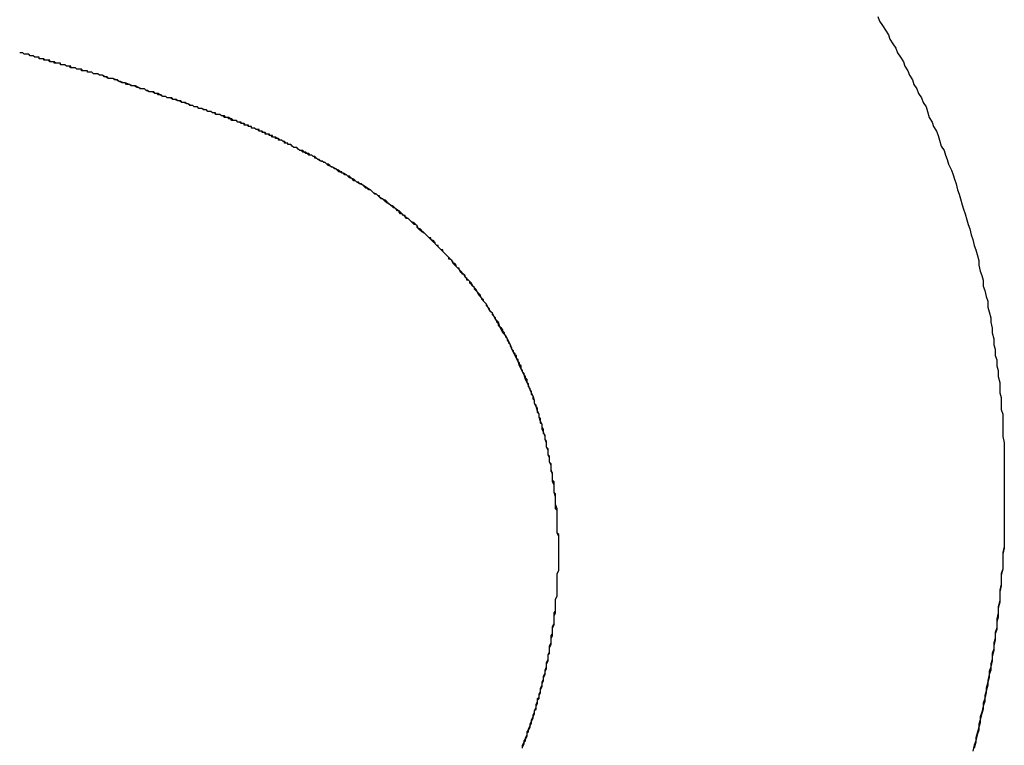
# Model space of a CAD drawing. Extents: x 1917 to 3682, y 1570 to 2675.
# Tile 37 of 166: x 1972.395 to 1973.049, y 2387.132 to 2387.614. Entities that reach past the tile are written whole.
import ezdxf

# ---------------------------------------------------------------- set-up
doc = ezdxf.new("R2010")
doc.units = 0
doc.header["$MEASUREMENT"] = 0
doc.layers.add('KF_SEQUENZA_10_NW_FRONT', color=7, linetype='CONTINUOUS')
doc.layers.add('KF_SEQUENZA_5_NW_REAR', color=7, linetype='CONTINUOUS')

# ---------------------------------------------------------------- blocks, each defined once
blk = doc.blocks.new('KF_SEQUENZA_5_NW_FRONT')
at = {"layer": 'KF_SEQUENZA_10_NW_FRONT'}
for points in [[(-130.31, -264.82, 0), (-130.309, -264.823, 0), (-130.307, -264.826, 0), (-130.305, -264.829, 0), (-130.303, -264.832, 0), (-130.302, -264.835, 0), (-130.3, -264.838, 0), (-130.298, -264.841, 0), (-130.297, -264.844, 0), (-130.295, -264.847, 0), (-130.293, -264.85, 0), (-130.292, -264.853, 0), (-130.29, -264.856, 0), (-130.289, -264.859, 0), (-130.287, -264.862, 0), (-130.286, -264.865, 0), (-130.284, -264.868, 0), (-130.283, -264.871, 0), (-130.281, -264.874, 0), (-130.28, -264.877, 0), (-130.278, -264.88, 0), (-130.277, -264.883, 0), (-130.276, -264.887, 0), (-130.274, -264.89, 0), (-130.273, -264.893, 0), (-130.271, -264.896, 0), (-130.27, -264.899, 0), (-130.269, -264.902, 0), (-130.268, -264.906, 0), (-130.266, -264.909, 0), (-130.265, -264.912, 0), (-130.264, -264.915, 0), (-130.263, -264.918, 0), (-130.261, -264.922, 0), (-130.26, -264.925, 0), (-130.259, -264.928, 0), (-130.258, -264.931, 0), (-130.257, -264.935, 0), (-130.256, -264.938, 0), (-130.255, -264.941, 0), (-130.254, -264.945, 0), (-130.253, -264.948, 0), (-130.252, -264.951, 0), (-130.251, -264.955, 0), (-130.25, -264.958, 0), (-130.249, -264.961, 0), (-130.248, -264.965, 0), (-130.247, -264.968, 0), (-130.246, -264.972, 0), (-130.245, -264.975, 0), (-130.244, -264.978, 0), (-130.243, -264.982, 0), (-130.243, -264.985, 0), (-130.242, -264.989, 0), (-130.241, -264.992, 0), (-130.24, -264.995, 0), (-130.24, -264.999, 0), (-130.239, -265.002, 0), (-130.238, -265.006, 0), (-130.237, -265.009, 0), (-130.237, -265.013, 0), (-130.236, -265.016, 0), (-130.235, -265.02, 0), (-130.235, -265.023, 0), (-130.234, -265.027, 0), (-130.234, -265.03, 0), (-130.233, -265.034, 0), (-130.233, -265.038, 0), (-130.232, -265.041, 0), (-130.232, -265.045, 0), (-130.231, -265.048, 0), (-130.231, -265.052, 0), (-130.23, -265.055, 0), (-130.23, -265.059, 0), (-130.229, -265.063, 0), (-130.229, -265.066, 0), (-130.229, -265.07, 0), (-130.228, -265.073, 0), (-130.228, -265.077, 0), (-130.228, -265.081, 0), (-130.227, -265.084, 0), (-130.227, -265.088, 0), (-130.227, -265.092, 0), (-130.227, -265.095, 0), (-130.227, -265.099, 0), (-130.226, -265.103, 0), (-130.226, -265.107, 0), (-130.226, -265.11, 0), (-130.226, -265.114, 0), (-130.226, -265.118, 0), (-130.226, -265.121, 0), (-130.226, -265.125, 0), (-130.226, -265.129, 0), (-130.226, -265.133, 0), (-130.226, -265.136, 0)], [(-130.31, -264.82, 0), (-130.309, -264.823, 0), (-130.307, -264.826, 0), (-130.305, -264.829, 0), (-130.303, -264.832, 0), (-130.302, -264.835, 0), (-130.3, -264.838, 0), (-130.298, -264.841, 0), (-130.297, -264.844, 0), (-130.295, -264.847, 0), (-130.293, -264.85, 0), (-130.292, -264.853, 0), (-130.29, -264.856, 0), (-130.289, -264.859, 0), (-130.287, -264.862, 0), (-130.286, -264.865, 0), (-130.284, -264.868, 0), (-130.283, -264.871, 0), (-130.281, -264.874, 0), (-130.28, -264.877, 0), (-130.278, -264.88, 0), (-130.277, -264.883, 0), (-130.276, -264.887, 0), (-130.274, -264.89, 0), (-130.273, -264.893, 0), (-130.271, -264.896, 0), (-130.27, -264.899, 0), (-130.269, -264.902, 0), (-130.268, -264.906, 0), (-130.266, -264.909, 0), (-130.265, -264.912, 0), (-130.264, -264.915, 0), (-130.263, -264.918, 0), (-130.261, -264.922, 0), (-130.26, -264.925, 0), (-130.259, -264.928, 0), (-130.258, -264.931, 0), (-130.257, -264.935, 0), (-130.256, -264.938, 0), (-130.255, -264.941, 0), (-130.254, -264.945, 0), (-130.253, -264.948, 0), (-130.252, -264.951, 0), (-130.251, -264.955, 0), (-130.25, -264.958, 0), (-130.249, -264.961, 0), (-130.248, -264.965, 0), (-130.247, -264.968, 0), (-130.246, -264.972, 0), (-130.245, -264.975, 0), (-130.244, -264.978, 0), (-130.243, -264.982, 0), (-130.243, -264.985, 0), (-130.242, -264.989, 0), (-130.241, -264.992, 0), (-130.24, -264.995, 0), (-130.24, -264.999, 0), (-130.239, -265.002, 0), (-130.238, -265.006, 0), (-130.237, -265.009, 0), (-130.237, -265.013, 0), (-130.236, -265.016, 0), (-130.235, -265.02, 0), (-130.235, -265.023, 0), (-130.234, -265.027, 0), (-130.234, -265.03, 0), (-130.233, -265.034, 0), (-130.233, -265.038, 0), (-130.232, -265.041, 0), (-130.232, -265.045, 0), (-130.231, -265.048, 0), (-130.231, -265.052, 0), (-130.23, -265.055, 0), (-130.23, -265.059, 0), (-130.229, -265.063, 0), (-130.229, -265.066, 0), (-130.229, -265.07, 0), (-130.228, -265.073, 0), (-130.228, -265.077, 0), (-130.228, -265.081, 0), (-130.227, -265.084, 0), (-130.227, -265.088, 0), (-130.227, -265.092, 0), (-130.227, -265.095, 0), (-130.227, -265.099, 0), (-130.226, -265.103, 0), (-130.226, -265.107, 0), (-130.226, -265.11, 0), (-130.226, -265.114, 0), (-130.226, -265.118, 0), (-130.226, -265.121, 0), (-130.226, -265.125, 0), (-130.226, -265.129, 0), (-130.226, -265.133, 0), (-130.226, -265.136, 0)], [(-130.825, -264.859, 0), (-130.826, -264.859, 0), (-130.826, -264.859, 0), (-130.827, -264.859, 0), (-130.827, -264.859, 0), (-130.828, -264.858, 0), (-130.828, -264.858, 0), (-130.829, -264.858, 0), (-130.829, -264.858, 0), (-130.83, -264.858, 0), (-130.831, -264.858, 0), (-130.831, -264.858, 0), (-130.832, -264.857, 0), (-130.832, -264.857, 0), (-130.833, -264.857, 0), (-130.833, -264.857, 0), (-130.834, -264.857, 0), (-130.834, -264.857, 0), (-130.835, -264.857, 0), (-130.835, -264.856, 0), (-130.836, -264.856, 0), (-130.837, -264.856, 0), (-130.837, -264.856, 0), (-130.838, -264.856, 0), (-130.838, -264.856, 0), (-130.839, -264.856, 0), (-130.839, -264.855, 0), (-130.84, -264.855, 0), (-130.84, -264.855, 0), (-130.841, -264.855, 0), (-130.842, -264.855, 0), (-130.842, -264.855, 0), (-130.843, -264.854, 0), (-130.843, -264.854, 0), (-130.844, -264.854, 0), (-130.844, -264.854, 0), (-130.845, -264.854, 0), (-130.845, -264.854, 0), (-130.846, -264.854, 0), (-130.847, -264.853, 0), (-130.847, -264.853, 0), (-130.848, -264.853, 0), (-130.848, -264.853, 0), (-130.849, -264.853, 0), (-130.849, -264.853, 0), (-130.85, -264.852, 0), (-130.851, -264.852, 0), (-130.851, -264.852, 0), (-130.852, -264.852, 0), (-130.852, -264.852, 0), (-130.853, -264.852, 0), (-130.853, -264.851, 0), (-130.854, -264.851, 0), (-130.855, -264.851, 0), (-130.855, -264.851, 0), (-130.856, -264.851, 0), (-130.856, -264.851, 0), (-130.857, -264.85, 0), (-130.858, -264.85, 0), (-130.858, -264.85, 0), (-130.859, -264.85, 0), (-130.859, -264.85, 0), (-130.86, -264.85, 0), (-130.861, -264.849, 0), (-130.861, -264.849, 0), (-130.862, -264.849, 0), (-130.862, -264.849, 0), (-130.863, -264.849, 0), (-130.864, -264.849, 0), (-130.864, -264.848, 0), (-130.865, -264.848, 0), (-130.865, -264.848, 0), (-130.866, -264.848, 0), (-130.867, -264.848, 0), (-130.867, -264.847, 0), (-130.868, -264.847, 0), (-130.868, -264.847, 0), (-130.869, -264.847, 0), (-130.87, -264.847, 0), (-130.87, -264.847, 0), (-130.871, -264.846, 0), (-130.871, -264.846, 0), (-130.872, -264.846, 0), (-130.873, -264.846, 0), (-130.873, -264.846, 0), (-130.874, -264.845, 0), (-130.874, -264.845, 0), (-130.875, -264.845, 0), (-130.876, -264.845, 0), (-130.876, -264.845, 0), (-130.877, -264.845, 0), (-130.878, -264.844, 0), (-130.878, -264.844, 0), (-130.879, -264.844, 0), (-130.879, -264.844, 0), (-130.88, -264.844, 0)], [(-130.825, -264.859, 0), (-130.826, -264.859, 0), (-130.826, -264.859, 0), (-130.827, -264.859, 0), (-130.827, -264.859, 0), (-130.828, -264.858, 0), (-130.829, -264.858, 0), (-130.829, -264.858, 0), (-130.83, -264.858, 0), (-130.83, -264.858, 0), (-130.831, -264.858, 0), (-130.831, -264.858, 0), (-130.832, -264.857, 0), (-130.832, -264.857, 0), (-130.833, -264.857, 0), (-130.833, -264.857, 0), (-130.834, -264.857, 0), (-130.835, -264.857, 0), (-130.835, -264.856, 0), (-130.836, -264.856, 0), (-130.836, -264.856, 0), (-130.837, -264.856, 0), (-130.837, -264.856, 0), (-130.838, -264.856, 0), (-130.838, -264.856, 0), (-130.839, -264.855, 0), (-130.84, -264.855, 0), (-130.84, -264.855, 0), (-130.841, -264.855, 0), (-130.841, -264.855, 0), (-130.842, -264.855, 0), (-130.842, -264.855, 0), (-130.843, -264.854, 0), (-130.844, -264.854, 0), (-130.844, -264.854, 0), (-130.845, -264.854, 0), (-130.845, -264.854, 0), (-130.846, -264.854, 0), (-130.846, -264.853, 0), (-130.847, -264.853, 0), (-130.848, -264.853, 0), (-130.848, -264.853, 0), (-130.849, -264.853, 0), (-130.849, -264.853, 0), (-130.85, -264.852, 0), (-130.85, -264.852, 0), (-130.851, -264.852, 0), (-130.852, -264.852, 0), (-130.852, -264.852, 0), (-130.853, -264.852, 0), (-130.853, -264.851, 0), (-130.854, -264.851, 0), (-130.854, -264.851, 0), (-130.855, -264.851, 0), (-130.856, -264.851, 0), (-130.856, -264.851, 0), (-130.857, -264.851, 0), (-130.857, -264.85, 0), (-130.858, -264.85, 0), (-130.859, -264.85, 0), (-130.859, -264.85, 0), (-130.86, -264.85, 0), (-130.86, -264.849, 0), (-130.861, -264.849, 0), (-130.861, -264.849, 0), (-130.862, -264.849, 0), (-130.863, -264.849, 0), (-130.863, -264.849, 0), (-130.864, -264.848, 0), (-130.864, -264.848, 0), (-130.865, -264.848, 0), (-130.866, -264.848, 0), (-130.866, -264.848, 0), (-130.867, -264.848, 0), (-130.867, -264.847, 0), (-130.868, -264.847, 0), (-130.869, -264.847, 0), (-130.869, -264.847, 0), (-130.87, -264.847, 0), (-130.87, -264.847, 0), (-130.871, -264.846, 0), (-130.872, -264.846, 0), (-130.872, -264.846, 0), (-130.873, -264.846, 0), (-130.873, -264.846, 0), (-130.874, -264.845, 0), (-130.875, -264.845, 0), (-130.875, -264.845, 0), (-130.876, -264.845, 0), (-130.876, -264.845, 0), (-130.877, -264.845, 0), (-130.878, -264.844, 0), (-130.878, -264.844, 0), (-130.879, -264.844, 0), (-130.879, -264.844, 0), (-130.88, -264.844, 0)], [(-130.684, -264.913, 0), (-130.685, -264.913, 0), (-130.686, -264.912, 0), (-130.687, -264.912, 0), (-130.688, -264.912, 0), (-130.689, -264.911, 0), (-130.69, -264.911, 0), (-130.691, -264.91, 0), (-130.691, -264.91, 0), (-130.692, -264.909, 0), (-130.693, -264.909, 0), (-130.694, -264.909, 0), (-130.695, -264.908, 0), (-130.695, -264.908, 0), (-130.696, -264.907, 0), (-130.697, -264.907, 0), (-130.698, -264.907, 0), (-130.699, -264.906, 0), (-130.699, -264.906, 0), (-130.7, -264.905, 0), (-130.701, -264.905, 0), (-130.702, -264.905, 0), (-130.702, -264.904, 0), (-130.703, -264.904, 0), (-130.704, -264.904, 0), (-130.704, -264.903, 0), (-130.705, -264.903, 0), (-130.706, -264.902, 0), (-130.707, -264.902, 0), (-130.707, -264.902, 0), (-130.708, -264.901, 0), (-130.709, -264.901, 0), (-130.709, -264.901, 0), (-130.71, -264.9, 0), (-130.711, -264.9, 0), (-130.712, -264.9, 0), (-130.712, -264.9, 0), (-130.713, -264.899, 0), (-130.714, -264.899, 0), (-130.714, -264.899, 0), (-130.715, -264.898, 0), (-130.716, -264.898, 0), (-130.716, -264.898, 0), (-130.717, -264.897, 0), (-130.718, -264.897, 0), (-130.718, -264.897, 0), (-130.719, -264.896, 0), (-130.72, -264.896, 0), (-130.72, -264.896, 0), (-130.721, -264.896, 0), (-130.722, -264.895, 0), (-130.722, -264.895, 0), (-130.723, -264.895, 0), (-130.724, -264.894, 0), (-130.724, -264.894, 0), (-130.725, -264.894, 0), (-130.726, -264.894, 0), (-130.726, -264.893, 0), (-130.727, -264.893, 0), (-130.728, -264.893, 0), (-130.728, -264.892, 0), (-130.729, -264.892, 0), (-130.73, -264.892, 0), (-130.731, -264.892, 0), (-130.731, -264.891, 0), (-130.732, -264.891, 0), (-130.733, -264.891, 0), (-130.733, -264.891, 0), (-130.734, -264.89, 0), (-130.735, -264.89, 0), (-130.735, -264.89, 0), (-130.736, -264.889, 0), (-130.737, -264.889, 0), (-130.738, -264.889, 0), (-130.738, -264.889, 0), (-130.739, -264.888, 0), (-130.74, -264.888, 0), (-130.74, -264.888, 0), (-130.741, -264.888, 0), (-130.742, -264.887, 0), (-130.743, -264.887, 0), (-130.743, -264.887, 0), (-130.744, -264.887, 0), (-130.745, -264.886, 0), (-130.746, -264.886, 0), (-130.746, -264.886, 0), (-130.747, -264.885, 0), (-130.748, -264.885, 0), (-130.749, -264.885, 0), (-130.75, -264.885, 0), (-130.75, -264.884, 0), (-130.751, -264.884, 0), (-130.752, -264.884, 0), (-130.753, -264.883, 0), (-130.754, -264.883, 0), (-130.754, -264.883, 0), (-130.755, -264.883, 0), (-130.756, -264.882, 0), (-130.757, -264.882, 0), (-130.758, -264.882, 0), (-130.759, -264.881, 0), (-130.759, -264.881, 0), (-130.76, -264.881, 0), (-130.761, -264.881, 0), (-130.762, -264.88, 0), (-130.763, -264.88, 0), (-130.764, -264.88, 0), (-130.765, -264.879, 0), (-130.766, -264.879, 0), (-130.767, -264.879, 0), (-130.768, -264.878, 0), (-130.768, -264.878, 0), (-130.769, -264.878, 0), (-130.77, -264.877, 0), (-130.771, -264.877, 0), (-130.772, -264.877, 0), (-130.773, -264.876, 0), (-130.774, -264.876, 0), (-130.775, -264.876, 0), (-130.776, -264.875, 0), (-130.777, -264.875, 0), (-130.778, -264.875, 0), (-130.779, -264.874, 0), (-130.78, -264.874, 0), (-130.782, -264.874, 0), (-130.783, -264.873, 0), (-130.784, -264.873, 0), (-130.785, -264.873, 0), (-130.786, -264.872, 0), (-130.787, -264.872, 0), (-130.788, -264.872, 0), (-130.789, -264.871, 0), (-130.79, -264.871, 0), (-130.791, -264.87, 0), (-130.793, -264.87, 0), (-130.794, -264.87, 0), (-130.795, -264.869, 0), (-130.796, -264.869, 0), (-130.797, -264.868, 0), (-130.799, -264.868, 0), (-130.8, -264.868, 0), (-130.801, -264.867, 0), (-130.802, -264.867, 0), (-130.804, -264.866, 0), (-130.805, -264.866, 0), (-130.806, -264.866, 0), (-130.807, -264.865, 0), (-130.809, -264.865, 0), (-130.81, -264.864, 0), (-130.811, -264.864, 0), (-130.813, -264.863, 0), (-130.814, -264.863, 0), (-130.815, -264.862, 0), (-130.817, -264.862, 0), (-130.818, -264.861, 0), (-130.82, -264.861, 0), (-130.821, -264.861, 0), (-130.822, -264.86, 0), (-130.824, -264.86, 0), (-130.825, -264.859, 0)], [(-130.684, -264.913, 0), (-130.685, -264.913, 0), (-130.686, -264.912, 0), (-130.687, -264.912, 0), (-130.688, -264.911, 0), (-130.689, -264.911, 0), (-130.69, -264.91, 0), (-130.691, -264.91, 0), (-130.692, -264.91, 0), (-130.693, -264.909, 0), (-130.694, -264.909, 0), (-130.695, -264.908, 0), (-130.695, -264.908, 0), (-130.696, -264.907, 0), (-130.697, -264.907, 0), (-130.698, -264.907, 0), (-130.699, -264.906, 0), (-130.699, -264.906, 0), (-130.7, -264.905, 0), (-130.701, -264.905, 0), (-130.702, -264.905, 0), (-130.702, -264.904, 0), (-130.703, -264.904, 0), (-130.704, -264.903, 0), (-130.705, -264.903, 0), (-130.705, -264.903, 0), (-130.706, -264.902, 0), (-130.707, -264.902, 0), (-130.708, -264.902, 0), (-130.708, -264.901, 0), (-130.709, -264.901, 0), (-130.71, -264.901, 0), (-130.71, -264.9, 0), (-130.711, -264.9, 0), (-130.712, -264.9, 0), (-130.712, -264.899, 0), (-130.713, -264.899, 0), (-130.714, -264.899, 0), (-130.714, -264.898, 0), (-130.715, -264.898, 0), (-130.716, -264.898, 0), (-130.717, -264.898, 0), (-130.717, -264.897, 0), (-130.718, -264.897, 0), (-130.719, -264.897, 0), (-130.719, -264.896, 0), (-130.72, -264.896, 0), (-130.721, -264.896, 0), (-130.721, -264.895, 0), (-130.722, -264.895, 0), (-130.723, -264.895, 0), (-130.724, -264.894, 0), (-130.724, -264.894, 0), (-130.725, -264.894, 0), (-130.726, -264.894, 0), (-130.726, -264.893, 0), (-130.727, -264.893, 0), (-130.728, -264.893, 0), (-130.729, -264.892, 0), (-130.729, -264.892, 0), (-130.73, -264.892, 0), (-130.731, -264.891, 0), (-130.732, -264.891, 0), (-130.733, -264.891, 0), (-130.733, -264.89, 0), (-130.734, -264.89, 0), (-130.735, -264.89, 0), (-130.736, -264.889, 0), (-130.737, -264.889, 0), (-130.738, -264.889, 0), (-130.739, -264.889, 0), (-130.74, -264.888, 0), (-130.74, -264.888, 0), (-130.741, -264.887, 0), (-130.742, -264.887, 0), (-130.743, -264.887, 0), (-130.744, -264.886, 0), (-130.745, -264.886, 0), (-130.746, -264.886, 0), (-130.747, -264.885, 0), (-130.748, -264.885, 0), (-130.749, -264.885, 0), (-130.751, -264.884, 0), (-130.752, -264.884, 0), (-130.753, -264.883, 0), (-130.754, -264.883, 0), (-130.755, -264.883, 0), (-130.756, -264.882, 0), (-130.757, -264.882, 0), (-130.759, -264.881, 0), (-130.76, -264.881, 0), (-130.761, -264.881, 0), (-130.762, -264.88, 0), (-130.764, -264.88, 0), (-130.765, -264.879, 0), (-130.766, -264.879, 0), (-130.768, -264.878, 0), (-130.769, -264.878, 0), (-130.771, -264.877, 0), (-130.772, -264.877, 0), (-130.774, -264.876, 0), (-130.775, -264.876, 0), (-130.777, -264.875, 0), (-130.778, -264.875, 0), (-130.78, -264.874, 0), (-130.782, -264.874, 0), (-130.783, -264.873, 0), (-130.785, -264.873, 0), (-130.787, -264.872, 0), (-130.788, -264.871, 0), (-130.79, -264.871, 0), (-130.792, -264.87, 0), (-130.794, -264.87, 0), (-130.796, -264.869, 0), (-130.797, -264.868, 0), (-130.799, -264.868, 0), (-130.801, -264.867, 0), (-130.803, -264.866, 0), (-130.805, -264.866, 0), (-130.807, -264.865, 0), (-130.81, -264.864, 0), (-130.812, -264.864, 0), (-130.814, -264.863, 0), (-130.816, -264.862, 0), (-130.818, -264.861, 0), (-130.821, -264.861, 0), (-130.823, -264.86, 0), (-130.825, -264.859, 0)], [(-130.522, -265.176, 0), (-130.522, -265.174, 0), (-130.522, -265.171, 0), (-130.522, -265.168, 0), (-130.522, -265.165, 0), (-130.523, -265.163, 0), (-130.523, -265.16, 0), (-130.523, -265.157, 0), (-130.523, -265.155, 0), (-130.523, -265.152, 0), (-130.523, -265.149, 0), (-130.523, -265.147, 0), (-130.524, -265.144, 0), (-130.524, -265.142, 0), (-130.524, -265.139, 0), (-130.525, -265.136, 0), (-130.525, -265.134, 0), (-130.525, -265.131, 0), (-130.526, -265.129, 0), (-130.526, -265.126, 0), (-130.526, -265.124, 0), (-130.527, -265.121, 0), (-130.527, -265.118, 0), (-130.528, -265.116, 0), (-130.528, -265.113, 0), (-130.529, -265.111, 0), (-130.529, -265.108, 0), (-130.53, -265.106, 0), (-130.53, -265.103, 0), (-130.531, -265.101, 0), (-130.531, -265.099, 0), (-130.532, -265.096, 0), (-130.533, -265.094, 0), (-130.533, -265.091, 0), (-130.534, -265.089, 0), (-130.535, -265.086, 0), (-130.535, -265.084, 0), (-130.536, -265.082, 0), (-130.537, -265.079, 0), (-130.538, -265.077, 0), (-130.538, -265.075, 0), (-130.539, -265.072, 0), (-130.54, -265.07, 0), (-130.541, -265.068, 0), (-130.542, -265.065, 0), (-130.543, -265.063, 0), (-130.544, -265.061, 0), (-130.545, -265.058, 0), (-130.546, -265.056, 0), (-130.547, -265.054, 0), (-130.548, -265.052, 0), (-130.549, -265.049, 0), (-130.55, -265.047, 0), (-130.551, -265.045, 0), (-130.552, -265.043, 0), (-130.553, -265.041, 0), (-130.554, -265.038, 0), (-130.555, -265.036, 0), (-130.556, -265.034, 0), (-130.557, -265.032, 0), (-130.559, -265.03, 0), (-130.56, -265.028, 0), (-130.561, -265.026, 0), (-130.562, -265.023, 0), (-130.564, -265.021, 0), (-130.565, -265.019, 0), (-130.566, -265.017, 0), (-130.568, -265.015, 0), (-130.569, -265.013, 0), (-130.57, -265.011, 0), (-130.572, -265.009, 0), (-130.573, -265.007, 0), (-130.575, -265.005, 0), (-130.576, -265.003, 0), (-130.577, -265.001, 0), (-130.579, -264.999, 0), (-130.58, -264.997, 0), (-130.582, -264.995, 0), (-130.584, -264.993, 0), (-130.585, -264.991, 0), (-130.587, -264.99, 0), (-130.588, -264.988, 0), (-130.59, -264.986, 0), (-130.592, -264.984, 0), (-130.593, -264.982, 0), (-130.595, -264.98, 0), (-130.597, -264.978, 0), (-130.598, -264.977, 0), (-130.6, -264.975, 0), (-130.602, -264.973, 0), (-130.604, -264.971, 0), (-130.605, -264.969, 0), (-130.607, -264.968, 0), (-130.609, -264.966, 0), (-130.611, -264.964, 0), (-130.613, -264.963, 0), (-130.615, -264.961, 0), (-130.616, -264.959, 0), (-130.618, -264.957, 0), (-130.62, -264.956, 0), (-130.622, -264.954, 0), (-130.624, -264.953, 0), (-130.626, -264.951, 0), (-130.628, -264.949, 0), (-130.63, -264.948, 0), (-130.632, -264.946, 0), (-130.634, -264.945, 0), (-130.637, -264.943, 0), (-130.639, -264.941, 0), (-130.641, -264.94, 0), (-130.643, -264.938, 0), (-130.645, -264.937, 0), (-130.647, -264.935, 0), (-130.649, -264.934, 0), (-130.652, -264.932, 0), (-130.654, -264.931, 0), (-130.656, -264.93, 0), (-130.658, -264.928, 0), (-130.661, -264.927, 0), (-130.663, -264.925, 0), (-130.665, -264.924, 0), (-130.668, -264.923, 0), (-130.67, -264.921, 0), (-130.672, -264.92, 0), (-130.675, -264.919, 0), (-130.677, -264.917, 0), (-130.68, -264.916, 0), (-130.682, -264.915, 0), (-130.684, -264.913, 0)], [(-130.522, -265.176, 0), (-130.522, -265.175, 0), (-130.522, -265.174, 0), (-130.522, -265.173, 0), (-130.522, -265.172, 0), (-130.522, -265.171, 0), (-130.522, -265.17, 0), (-130.522, -265.169, 0), (-130.522, -265.168, 0), (-130.522, -265.167, 0), (-130.522, -265.166, 0), (-130.522, -265.165, 0), (-130.522, -265.164, 0), (-130.523, -265.163, 0), (-130.523, -265.162, 0), (-130.523, -265.161, 0), (-130.523, -265.16, 0), (-130.523, -265.159, 0), (-130.523, -265.158, 0), (-130.523, -265.157, 0), (-130.523, -265.156, 0), (-130.523, -265.155, 0), (-130.523, -265.154, 0), (-130.523, -265.153, 0), (-130.523, -265.152, 0), (-130.523, -265.151, 0), (-130.523, -265.15, 0), (-130.523, -265.149, 0), (-130.523, -265.148, 0), (-130.524, -265.147, 0), (-130.524, -265.146, 0), (-130.524, -265.145, 0), (-130.524, -265.144, 0), (-130.524, -265.142, 0), (-130.524, -265.141, 0), (-130.524, -265.14, 0), (-130.524, -265.139, 0), (-130.524, -265.138, 0), (-130.524, -265.137, 0), (-130.525, -265.136, 0), (-130.525, -265.135, 0), (-130.525, -265.134, 0), (-130.525, -265.133, 0), (-130.525, -265.132, 0), (-130.525, -265.131, 0), (-130.525, -265.13, 0), (-130.525, -265.129, 0), (-130.526, -265.128, 0), (-130.526, -265.127, 0), (-130.526, -265.126, 0), (-130.526, -265.125, 0), (-130.526, -265.124, 0), (-130.526, -265.123, 0), (-130.527, -265.122, 0), (-130.527, -265.121, 0), (-130.527, -265.12, 0), (-130.527, -265.119, 0), (-130.527, -265.118, 0), (-130.527, -265.117, 0), (-130.528, -265.116, 0), (-130.528, -265.115, 0), (-130.528, -265.114, 0), (-130.528, -265.113, 0), (-130.528, -265.112, 0), (-130.529, -265.111, 0), (-130.529, -265.11, 0), (-130.529, -265.109, 0), (-130.529, -265.108, 0), (-130.529, -265.107, 0), (-130.53, -265.106, 0), (-130.53, -265.105, 0), (-130.53, -265.104, 0), (-130.53, -265.103, 0), (-130.53, -265.102, 0), (-130.531, -265.101, 0), (-130.531, -265.1, 0), (-130.531, -265.099, 0), (-130.531, -265.098, 0), (-130.532, -265.097, 0), (-130.532, -265.096, 0), (-130.532, -265.095, 0), (-130.532, -265.094, 0), (-130.533, -265.093, 0), (-130.533, -265.092, 0), (-130.533, -265.091, 0), (-130.534, -265.09, 0), (-130.534, -265.089, 0), (-130.534, -265.088, 0), (-130.534, -265.087, 0), (-130.535, -265.086, 0), (-130.535, -265.085, 0), (-130.535, -265.084, 0), (-130.536, -265.083, 0), (-130.536, -265.082, 0), (-130.536, -265.081, 0), (-130.536, -265.08, 0), (-130.537, -265.079, 0), (-130.537, -265.078, 0), (-130.537, -265.078, 0), (-130.538, -265.077, 0), (-130.538, -265.076, 0), (-130.538, -265.075, 0), (-130.539, -265.074, 0), (-130.539, -265.073, 0), (-130.539, -265.072, 0), (-130.54, -265.071, 0), (-130.54, -265.07, 0), (-130.54, -265.069, 0), (-130.541, -265.068, 0), (-130.541, -265.067, 0), (-130.542, -265.066, 0), (-130.542, -265.065, 0), (-130.542, -265.064, 0), (-130.543, -265.063, 0), (-130.543, -265.062, 0), (-130.543, -265.061, 0), (-130.544, -265.06, 0), (-130.544, -265.059, 0), (-130.545, -265.058, 0), (-130.545, -265.057, 0), (-130.545, -265.057, 0), (-130.546, -265.056, 0), (-130.546, -265.055, 0), (-130.547, -265.054, 0), (-130.547, -265.053, 0), (-130.547, -265.052, 0), (-130.548, -265.051, 0), (-130.548, -265.05, 0), (-130.549, -265.049, 0), (-130.549, -265.048, 0), (-130.55, -265.047, 0), (-130.55, -265.046, 0), (-130.55, -265.045, 0), (-130.551, -265.045, 0), (-130.551, -265.044, 0), (-130.552, -265.043, 0), (-130.552, -265.042, 0), (-130.553, -265.041, 0), (-130.553, -265.04, 0), (-130.554, -265.039, 0), (-130.554, -265.038, 0), (-130.555, -265.037, 0), (-130.555, -265.036, 0), (-130.556, -265.035, 0), (-130.556, -265.035, 0), (-130.556, -265.034, 0), (-130.557, -265.033, 0), (-130.557, -265.032, 0), (-130.558, -265.031, 0), (-130.558, -265.03, 0), (-130.559, -265.029, 0), (-130.559, -265.028, 0), (-130.56, -265.027, 0), (-130.561, -265.026, 0), (-130.561, -265.026, 0), (-130.562, -265.025, 0), (-130.562, -265.024, 0), (-130.563, -265.023, 0), (-130.563, -265.022, 0), (-130.564, -265.021, 0), (-130.564, -265.02, 0), (-130.565, -265.019, 0), (-130.565, -265.019, 0), (-130.566, -265.018, 0), (-130.566, -265.017, 0), (-130.567, -265.016, 0), (-130.568, -265.015, 0), (-130.568, -265.014, 0), (-130.569, -265.013, 0), (-130.569, -265.013, 0), (-130.57, -265.012, 0), (-130.57, -265.011, 0), (-130.571, -265.01, 0), (-130.572, -265.009, 0), (-130.572, -265.008, 0), (-130.573, -265.008, 0), (-130.573, -265.007, 0), (-130.574, -265.006, 0), (-130.574, -265.005, 0), (-130.575, -265.004, 0), (-130.576, -265.003, 0), (-130.576, -265.003, 0), (-130.577, -265.002, 0), (-130.578, -265.001, 0), (-130.578, -265, 0), (-130.579, -264.999, 0), (-130.579, -264.999, 0), (-130.58, -264.998, 0), (-130.581, -264.997, 0), (-130.581, -264.996, 0), (-130.582, -264.995, 0), (-130.583, -264.995, 0), (-130.583, -264.994, 0), (-130.584, -264.993, 0), (-130.584, -264.992, 0), (-130.585, -264.991, 0), (-130.586, -264.991, 0), (-130.586, -264.99, 0), (-130.587, -264.989, 0), (-130.588, -264.988, 0), (-130.588, -264.987, 0), (-130.589, -264.987, 0), (-130.59, -264.986, 0), (-130.59, -264.985, 0), (-130.591, -264.984, 0), (-130.592, -264.984, 0), (-130.592, -264.983, 0), (-130.593, -264.982, 0), (-130.594, -264.981, 0), (-130.595, -264.981, 0), (-130.595, -264.98, 0), (-130.596, -264.979, 0), (-130.597, -264.978, 0), (-130.597, -264.978, 0), (-130.598, -264.977, 0), (-130.599, -264.976, 0), (-130.599, -264.975, 0), (-130.6, -264.975, 0), (-130.601, -264.974, 0), (-130.602, -264.973, 0), (-130.602, -264.972, 0), (-130.603, -264.972, 0), (-130.604, -264.971, 0), (-130.604, -264.97, 0), (-130.605, -264.97, 0), (-130.606, -264.969, 0), (-130.607, -264.968, 0), (-130.607, -264.967, 0), (-130.608, -264.967, 0), (-130.609, -264.966, 0), (-130.61, -264.965, 0), (-130.61, -264.965, 0), (-130.611, -264.964, 0), (-130.612, -264.963, 0), (-130.613, -264.963, 0), (-130.613, -264.962, 0), (-130.614, -264.961, 0), (-130.615, -264.961, 0), (-130.616, -264.96, 0), (-130.616, -264.959, 0), (-130.617, -264.958, 0), (-130.618, -264.958, 0), (-130.619, -264.957, 0), (-130.62, -264.956, 0), (-130.62, -264.956, 0), (-130.621, -264.955, 0), (-130.622, -264.954, 0), (-130.623, -264.954, 0), (-130.624, -264.953, 0), (-130.624, -264.952, 0), (-130.625, -264.952, 0), (-130.626, -264.951, 0), (-130.627, -264.951, 0), (-130.628, -264.95, 0), (-130.628, -264.949, 0), (-130.629, -264.949, 0), (-130.63, -264.948, 0), (-130.631, -264.947, 0), (-130.632, -264.947, 0), (-130.632, -264.946, 0), (-130.633, -264.946, 0), (-130.634, -264.945, 0), (-130.635, -264.944, 0), (-130.636, -264.944, 0), (-130.636, -264.943, 0), (-130.637, -264.942, 0), (-130.638, -264.942, 0), (-130.639, -264.941, 0), (-130.64, -264.941, 0), (-130.641, -264.94, 0), (-130.641, -264.939, 0), (-130.642, -264.939, 0), (-130.643, -264.938, 0), (-130.644, -264.938, 0), (-130.645, -264.937, 0), (-130.646, -264.936, 0), (-130.646, -264.936, 0), (-130.647, -264.935, 0), (-130.648, -264.935, 0), (-130.649, -264.934, 0), (-130.65, -264.934, 0), (-130.651, -264.933, 0), (-130.652, -264.932, 0), (-130.652, -264.932, 0), (-130.653, -264.931, 0), (-130.654, -264.931, 0), (-130.655, -264.93, 0), (-130.656, -264.93, 0), (-130.657, -264.929, 0), (-130.658, -264.929, 0), (-130.659, -264.928, 0), (-130.659, -264.928, 0), (-130.66, -264.927, 0), (-130.661, -264.926, 0), (-130.662, -264.926, 0), (-130.663, -264.925, 0), (-130.664, -264.925, 0), (-130.665, -264.924, 0), (-130.666, -264.924, 0), (-130.666, -264.923, 0), (-130.667, -264.923, 0), (-130.668, -264.922, 0), (-130.669, -264.922, 0), (-130.67, -264.921, 0), (-130.671, -264.921, 0), (-130.672, -264.92, 0), (-130.673, -264.92, 0), (-130.674, -264.919, 0), (-130.674, -264.919, 0), (-130.675, -264.918, 0), (-130.676, -264.918, 0), (-130.677, -264.917, 0), (-130.678, -264.917, 0), (-130.679, -264.916, 0), (-130.68, -264.916, 0), (-130.681, -264.915, 0), (-130.682, -264.915, 0), (-130.683, -264.914, 0), (-130.684, -264.914, 0), (-130.684, -264.913, 0)], [(-130.226, -265.136, 0), (-130.226, -265.14, 0), (-130.226, -265.144, 0), (-130.226, -265.147, 0), (-130.226, -265.151, 0), (-130.226, -265.155, 0), (-130.226, -265.158, 0), (-130.226, -265.162, 0), (-130.226, -265.166, 0), (-130.226, -265.169, 0), (-130.226, -265.173, 0), (-130.227, -265.177, 0), (-130.227, -265.18, 0), (-130.227, -265.184, 0), (-130.227, -265.187, 0), (-130.228, -265.191, 0), (-130.228, -265.195, 0), (-130.228, -265.198, 0), (-130.229, -265.202, 0), (-130.229, -265.205, 0), (-130.229, -265.209, 0), (-130.23, -265.213, 0), (-130.23, -265.216, 0), (-130.231, -265.22, 0), (-130.231, -265.223, 0), (-130.231, -265.227, 0), (-130.232, -265.23, 0), (-130.232, -265.234, 0), (-130.233, -265.238, 0), (-130.233, -265.241, 0), (-130.234, -265.245, 0), (-130.234, -265.248, 0), (-130.235, -265.252, 0), (-130.236, -265.255, 0), (-130.236, -265.259, 0), (-130.237, -265.262, 0), (-130.238, -265.266, 0), (-130.238, -265.269, 0), (-130.239, -265.273, 0), (-130.24, -265.276, 0), (-130.24, -265.28, 0), (-130.241, -265.283, 0), (-130.242, -265.287, 0), (-130.243, -265.29, 0), (-130.243, -265.294, 0), (-130.244, -265.297, 0), (-130.245, -265.301, 0), (-130.246, -265.304, 0), (-130.247, -265.308, 0)], [(-130.226, -265.136, 0), (-130.226, -265.14, 0), (-130.226, -265.144, 0), (-130.226, -265.147, 0), (-130.226, -265.151, 0), (-130.226, -265.154, 0), (-130.226, -265.158, 0), (-130.226, -265.162, 0), (-130.226, -265.165, 0), (-130.226, -265.169, 0), (-130.226, -265.172, 0), (-130.227, -265.176, 0), (-130.227, -265.18, 0), (-130.227, -265.183, 0), (-130.227, -265.187, 0), (-130.228, -265.19, 0), (-130.228, -265.194, 0), (-130.228, -265.197, 0), (-130.229, -265.201, 0), (-130.229, -265.205, 0), (-130.229, -265.208, 0), (-130.23, -265.212, 0), (-130.23, -265.215, 0), (-130.23, -265.219, 0), (-130.231, -265.222, 0), (-130.231, -265.226, 0), (-130.232, -265.229, 0), (-130.232, -265.233, 0), (-130.233, -265.236, 0), (-130.233, -265.24, 0), (-130.234, -265.243, 0), (-130.234, -265.247, 0), (-130.235, -265.25, 0), (-130.235, -265.254, 0), (-130.236, -265.257, 0), (-130.237, -265.261, 0), (-130.237, -265.264, 0), (-130.238, -265.268, 0), (-130.239, -265.271, 0), (-130.239, -265.275, 0), (-130.24, -265.278, 0), (-130.241, -265.282, 0), (-130.242, -265.285, 0), (-130.242, -265.289, 0), (-130.243, -265.292, 0), (-130.244, -265.296, 0), (-130.245, -265.299, 0), (-130.245, -265.302, 0), (-130.246, -265.306, 0)], [(-130.546, -265.305, 0), (-130.545, -265.303, 0), (-130.545, -265.301, 0), (-130.544, -265.3, 0), (-130.543, -265.298, 0), (-130.543, -265.296, 0), (-130.542, -265.295, 0), (-130.542, -265.293, 0), (-130.541, -265.291, 0), (-130.54, -265.289, 0), (-130.54, -265.288, 0), (-130.539, -265.286, 0), (-130.539, -265.284, 0), (-130.538, -265.282, 0), (-130.538, -265.281, 0), (-130.537, -265.279, 0), (-130.537, -265.277, 0), (-130.536, -265.275, 0), (-130.536, -265.273, 0), (-130.535, -265.272, 0), (-130.535, -265.27, 0), (-130.534, -265.268, 0), (-130.534, -265.266, 0), (-130.533, -265.264, 0), (-130.533, -265.263, 0), (-130.532, -265.261, 0), (-130.532, -265.259, 0), (-130.531, -265.257, 0), (-130.531, -265.255, 0), (-130.531, -265.254, 0), (-130.53, -265.252, 0), (-130.53, -265.25, 0), (-130.529, -265.248, 0), (-130.529, -265.246, 0), (-130.529, -265.244, 0), (-130.528, -265.243, 0), (-130.528, -265.241, 0), (-130.528, -265.239, 0), (-130.527, -265.237, 0), (-130.527, -265.235, 0), (-130.527, -265.233, 0), (-130.527, -265.231, 0), (-130.526, -265.23, 0), (-130.526, -265.228, 0), (-130.526, -265.226, 0), (-130.525, -265.224, 0), (-130.525, -265.222, 0), (-130.525, -265.22, 0), (-130.525, -265.218, 0), (-130.525, -265.216, 0), (-130.524, -265.215, 0), (-130.524, -265.213, 0), (-130.524, -265.211, 0), (-130.524, -265.209, 0), (-130.524, -265.207, 0), (-130.523, -265.205, 0), (-130.523, -265.203, 0), (-130.523, -265.201, 0), (-130.523, -265.199, 0), (-130.523, -265.197, 0), (-130.523, -265.195, 0), (-130.523, -265.194, 0), (-130.523, -265.192, 0), (-130.523, -265.19, 0), (-130.522, -265.188, 0), (-130.522, -265.186, 0), (-130.522, -265.184, 0), (-130.522, -265.182, 0), (-130.522, -265.18, 0), (-130.522, -265.178, 0), (-130.522, -265.176, 0)], [(-130.546, -265.306, 0), (-130.546, -265.304, 0), (-130.545, -265.302, 0), (-130.544, -265.301, 0), (-130.544, -265.299, 0), (-130.543, -265.297, 0), (-130.543, -265.295, 0), (-130.542, -265.294, 0), (-130.541, -265.292, 0), (-130.541, -265.29, 0), (-130.54, -265.288, 0), (-130.54, -265.287, 0), (-130.539, -265.285, 0), (-130.538, -265.283, 0), (-130.538, -265.281, 0), (-130.537, -265.28, 0), (-130.537, -265.278, 0), (-130.536, -265.276, 0), (-130.536, -265.274, 0), (-130.535, -265.273, 0), (-130.535, -265.271, 0), (-130.534, -265.269, 0), (-130.534, -265.267, 0), (-130.533, -265.265, 0), (-130.533, -265.264, 0), (-130.533, -265.262, 0), (-130.532, -265.26, 0), (-130.532, -265.258, 0), (-130.531, -265.256, 0), (-130.531, -265.255, 0), (-130.53, -265.253, 0), (-130.53, -265.251, 0), (-130.53, -265.249, 0), (-130.529, -265.247, 0), (-130.529, -265.245, 0), (-130.529, -265.244, 0), (-130.528, -265.242, 0), (-130.528, -265.24, 0), (-130.528, -265.238, 0), (-130.527, -265.236, 0), (-130.527, -265.234, 0), (-130.527, -265.233, 0), (-130.526, -265.231, 0), (-130.526, -265.229, 0), (-130.526, -265.227, 0), (-130.526, -265.225, 0), (-130.525, -265.223, 0), (-130.525, -265.221, 0), (-130.525, -265.22, 0), (-130.525, -265.218, 0), (-130.524, -265.216, 0), (-130.524, -265.214, 0), (-130.524, -265.212, 0), (-130.524, -265.21, 0), (-130.524, -265.208, 0), (-130.524, -265.207, 0), (-130.523, -265.205, 0), (-130.523, -265.203, 0), (-130.523, -265.201, 0), (-130.523, -265.199, 0), (-130.523, -265.197, 0), (-130.523, -265.195, 0), (-130.523, -265.193, 0), (-130.523, -265.191, 0), (-130.523, -265.19, 0), (-130.522, -265.188, 0), (-130.522, -265.186, 0), (-130.522, -265.184, 0), (-130.522, -265.182, 0), (-130.522, -265.18, 0), (-130.522, -265.178, 0), (-130.522, -265.176, 0)]]:
    blk.add_polyline3d(points, dxfattribs=at)

msp = doc.modelspace()

# ---------------------------------------------------------------- block references
at = {"layer": 'KF_SEQUENZA_5_NW_REAR'}
msp.add_blockref('KF_SEQUENZA_5_NW_FRONT', (2103.27537, 2652.43573), dxfattribs=at)

doc.saveas('drawing.dxf')
